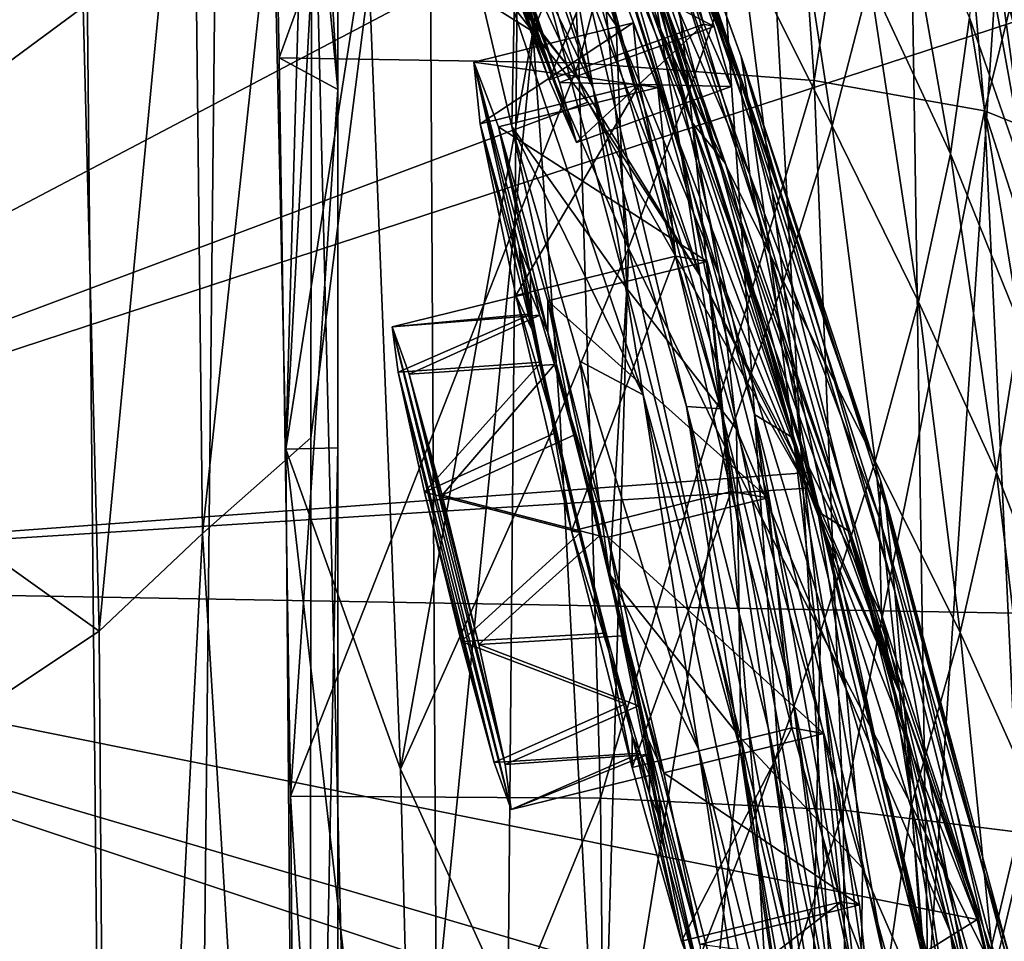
# Model space of a CAD drawing. Header units: metres. Extents: x -1004 to 0, y -808 to 0.
# Tile 117 of 146: x -67 to -22, y -336 to -294. Entities that reach past the tile are written whole.
import ezdxf

# ---------------------------------------------------------------- set-up
doc = ezdxf.new("R2010")
doc.units = ezdxf.units.M

msp = doc.modelspace()

# ---------------------------------------------------------------- linework, layer by layer
at = {"layer": 'None012'}
for points in [[(-5.519217, -35.401562, 163.059708), (-38.838268, -744.103516, 163.059708), (-52.518909, -738.401428, 163.059708)], [(-52.518909, -738.401428, 163.059708), (-52.518909, -65.543846, 163.059708), (-5.519217, -35.401562, 163.059708)], [(-5.519217, -35.401562, 2063.059814), (-52.518909, -65.543846, 2063.059814), (-52.518909, -738.401428, 2063.059814)], [(-38.838268, -744.103516, 2063.059814), (-5.519217, -35.401562, 2063.059814), (-52.518909, -738.401428, 2063.059814)], [(-5.519217, -35.401562, 163.059708), (-35.448151, -746.330383, 163.059708), (-38.838268, -744.103516, 163.059708)], [(-38.838268, -744.103516, 2063.059814), (-35.448151, -746.330383, 2063.059814), (-5.519217, -35.401562, 2063.059814)], [(-33.221333, -749.720459, 163.059708), (-35.448151, -746.330383, 163.059708), (-5.519217, -35.401562, 163.059708)], [(-35.448151, -746.330383, 2063.059814), (-33.221333, -749.720459, 2063.059814), (-5.519217, -35.401562, 2063.059814)], [(-5.519217, -789.40155, 163.059708), (-33.221333, -749.720459, 163.059708), (-5.519217, -35.401562, 163.059708)], [(-5.519217, -35.401562, 2063.059814), (-33.221333, -749.720459, 2063.059814), (-5.519217, -789.40155, 2063.059814)], [(-52.518909, -738.401428, 163.059708), (-52.518909, -397.134613, 182.490646), (-52.518909, -65.543846, 163.059708)], [(-52.518909, -397.134613, 182.490646), (-52.518909, -313.811188, 184.444244), (-52.518909, -65.543846, 163.059708)], [(-52.518909, -65.543846, 163.059708), (-52.518909, -313.811188, 184.444244), (-52.518909, -230.718582, 189.861099)], [(-52.518909, -230.515762, 2035.961548), (-52.518909, -297.582825, 2040.610718), (-52.518909, -65.543846, 2063.059814)], [(-52.518909, -297.582825, 2040.610718), (-52.518909, -364.768219, 2043.003296), (-52.518909, -65.543846, 2063.059814)], [(-52.518909, -65.543846, 2063.059814), (-52.518909, -364.768219, 2043.003296), (-52.518909, -431.996094, 2043.136353)], [(-52.518909, -65.543846, 2063.059814), (-52.518909, -431.996094, 2043.136353), (-52.518909, -738.401428, 2063.059814)], [(-61.087505, -576.499146, 1606.941772), (-65.214355, -155.633453, 1606.83374), (-83.105705, -192.999664, 1606.365234)], [(-56.680958, -160.281601, 1607.060425), (-65.214355, -155.633453, 1606.83374), (-61.087505, -576.499146, 1606.941772)], [(-46.821205, -562.338135, 1607.315308), (-56.680958, -160.281601, 1607.060425), (-61.087505, -576.499146, 1606.941772)], [(-49.016098, -166.722961, 1607.258667), (-56.680958, -160.281601, 1607.060425), (-46.821205, -562.338135, 1607.315308)], [(-43.325428, -174.127411, 1607.405884), (-49.016098, -166.722961, 1607.258667), (-46.821205, -562.338135, 1607.315308)], [(-43.325428, -174.127411, 1607.405884), (-46.821205, -562.338135, 1607.315308), (-24.081987, -448.915588, 1607.910889)], [(-38.781418, -183.0047, 1607.525391), (-43.325428, -174.127411, 1607.405884), (-24.081987, -448.915588, 1607.910889)], [(-24.081987, -448.915588, 1607.910889), (-27.621506, -220.207443, 1607.818115), (-38.781418, -183.0047, 1607.525391)], [(-83.105705, -192.999664, 1606.365234), (-92.987663, -256.126282, 1606.106445), (-61.087505, -576.499146, 1606.941772)], [(-19.575541, -258.193604, 1608.028809), (-27.621506, -220.207443, 1607.818115), (-24.081987, -448.915588, 1607.910889)], [(-55.853367, -262.805481, 2038.482666), (-52.518909, -297.582825, 2040.610718), (-56.725868, -229.523438, 2035.875732)], [(-52.518909, -297.582825, 2040.610718), (-52.518909, -230.515762, 2035.961548), (-56.725868, -229.523438, 2035.875732)], [(-56.706974, -230.351059, 189.892776), (-52.518909, -230.718582, 189.861099), (-54.875149, -313.862213, 184.441956)], [(-52.109516, -263.498718, 213.842178), (-56.706974, -230.351059, 189.892776), (-54.875149, -313.862213, 184.441956)], [(-52.518909, -230.718582, 189.861099), (-52.518909, -313.811188, 184.444244), (-54.875149, -313.862213, 184.441956)], [(-99.375259, -319.929504, 620.082397), (-92.992073, -256.125641, 619.915222), (-29.281204, -268.184784, 618.246887)], [(-92.987663, -256.126282, 658.905029), (-99.370911, -319.929749, 658.737854), (-49.735336, -262.684235, 660.037598)], [(-92.987663, -256.126282, 1606.106445), (-99.370911, -319.929749, 1605.939331), (-61.087505, -576.499146, 1606.941772)], [(-17.590841, -413.039734, 1608.080566), (-19.575541, -258.193604, 1608.028809), (-24.081987, -448.915588, 1607.910889)], [(-54.50774, -280.61615, 1563.481445), (-59.659733, -258.866333, 1469.44043), (-41.628983, -297.129761, 1562.974243)], [(-59.659733, -258.866333, 1469.44043), (-49.540443, -271.749573, 1470.142578), (-41.628983, -297.129761, 1562.974243)], [(-42.942955, -285.881592, 1178.865479), (-40.949299, -297.550232, 1235.307617), (-52.380833, -260.213196, 1178.73584)], [(-40.949299, -297.550232, 1235.307617), (-51.005367, -269.313904, 1234.981567), (-52.380833, -260.213196, 1178.73584)], [(-99.370911, -319.929749, 658.737854), (-39.553356, -288.48175, 660.30426), (-49.735336, -262.684235, 660.037598)], [(-55.164421, -296.155396, 2040.5354), (-55.853367, -262.805481, 2038.482666), (-43.215179, -263.229675, 1985.746338)], [(-52.518909, -297.582825, 2040.610718), (-55.853367, -262.805481, 2038.482666), (-55.164421, -296.155396, 2040.5354)], [(-55.164421, -296.155396, 2040.5354), (-43.215179, -263.229675, 1985.746338), (-41.593971, -296.378204, 1987.670532)], [(-51.177704, -290.271393, 210.920059), (-52.109516, -263.498718, 213.842178), (-54.875149, -313.862213, 184.441956)], [(-41.593971, -296.378204, 1987.670532), (-43.215179, -263.229675, 1985.746338), (-33.278763, -264.336273, 1932.462891)], [(-41.593971, -296.378204, 1987.670532), (-33.278763, -264.336273, 1932.462891), (-30.946144, -297.176544, 1934.199341)], [(-30.946144, -297.176544, 1934.199341), (-33.278763, -264.336273, 1932.462891), (-26.04018, -266.124298, 1878.77002)], [(-30.946144, -297.176544, 1934.199341), (-26.04018, -266.124298, 1878.77002), (-23.22436, -298.549652, 1880.271606)], [(-23.22436, -298.549652, 1880.271606), (-26.04018, -266.124298, 1878.77002), (-19.755625, -284.511841, 1825.468384)], [(-69.620766, -266.557098, 1566.300171), (-54.662453, -280.891113, 1565.912598), (-99.370926, -319.929749, 1567.079224)], [(-21.93364, -294.535126, 618.054504), (-99.375259, -319.929504, 620.082397), (-29.281204, -268.184784, 618.246887)], [(-21.76054, -294.917389, 615.291504), (-21.93364, -294.535126, 618.054504), (-29.281204, -268.184784, 618.246887)], [(-21.76054, -294.917389, 615.291504), (-29.281204, -268.184784, 618.246887), (-29.050432, -268.516479, 615.648254)], [(-21.76054, -294.917389, 615.291504), (-29.050432, -268.516479, 615.648254), (-20.538313, -296.401855, 563.097229)], [(-29.050432, -268.516479, 615.648254), (-26.496058, -271.531952, 563.545837), (-20.538313, -296.401855, 563.097229)], [(-44.664211, -276.362335, 1122.279053), (-46.097923, -268.93927, 1065.63562), (-37.015324, -300.196106, 1122.286255)], [(-46.097923, -268.93927, 1065.63562), (-38.568893, -290.882813, 1065.643799), (-37.015324, -300.196106, 1122.286255)], [(-40.949299, -297.550232, 1235.307617), (-48.945057, -280.923645, 1286.694336), (-51.005367, -269.313904, 1234.981567)], [(-41.628983, -297.129761, 1562.974243), (-49.540443, -271.749573, 1470.142578), (-36.110855, -306.022186, 1562.753418)], [(-49.540443, -271.749573, 1470.142578), (-45.160603, -278.669312, 1470.49353), (-36.110855, -306.022186, 1562.753418)], [(-20.538313, -296.401855, 563.097229), (-26.496058, -271.531952, 563.545837), (-24.41548, -279.021973, 511.011322)], [(-35.163788, -312.036102, 1178.973145), (-44.664211, -276.362335, 1122.279053), (-37.015324, -300.196106, 1122.286255)], [(-42.942955, -285.881592, 1178.865479), (-44.664211, -276.362335, 1122.279053), (-35.163788, -312.036102, 1178.973145)], [(-41.191303, -276.954468, 895.072998), (-41.327446, -276.694855, 837.568848), (-34.247623, -296.096832, 895.348083)], [(-41.327446, -276.694855, 837.568848), (-27.930374, -315.321198, 838.165894), (-34.247623, -296.096832, 895.348083)], [(-27.930374, -315.321198, 838.165894), (-41.327446, -276.694855, 837.568848), (-34.302181, -297.203674, 779.860901)], [(-41.327446, -276.694855, 837.568848), (-41.082603, -278.556091, 779.513306), (-34.302181, -297.203674, 779.860901)], [(-34.247623, -296.096832, 895.348083), (-33.752007, -299.263458, 952.342163), (-41.191303, -276.954468, 895.072998)], [(-33.752007, -299.263458, 952.342163), (-40.6782, -279.364258, 952.169128), (-41.191303, -276.954468, 895.072998)], [(-44.400494, -288.057281, 1331.089478), (-39.90649, -294.695282, 1378.530884), (-45.105198, -278.059906, 1330.324463)], [(-45.105198, -278.059906, 1330.324463), (-39.90649, -294.695282, 1378.530884), (-40.71664, -288.764069, 1378.109741)], [(-45.029877, -278.255127, 260.733276), (-51.177704, -290.271393, 210.920059), (-43.676323, -294.964264, 260.067993)], [(-45.029877, -278.255127, 260.733276), (-43.676323, -294.964264, 260.067993), (-40.883598, -288.377563, 284.817108)], [(-41.082603, -278.556091, 779.513306), (-40.460197, -282.539459, 720.751343), (-34.302181, -297.203674, 779.860901)], [(-36.110855, -306.022186, 1562.753418), (-45.160603, -278.669312, 1470.49353), (-31.250713, -315.283447, 1562.556763)], [(-45.160603, -278.669312, 1470.49353), (-41.260124, -285.863892, 1470.844604), (-31.250713, -315.283447, 1562.556763)], [(-20.538313, -296.401855, 563.097229), (-24.41548, -279.021973, 511.011322), (-19.271095, -304.913239, 510.193909)], [(-19.271095, -304.913239, 510.193909), (-24.41548, -279.021973, 511.011322), (-21.193203, -302.176422, 458.461304)], [(-24.41548, -279.021973, 511.011322), (-23.639366, -288.686859, 459.049896), (-21.193203, -302.176422, 458.461304)], [(-39.79879, -283.980835, 1008.983704), (-40.6782, -279.364258, 952.169128), (-32.957794, -304.988434, 1009.056152)], [(-40.6782, -279.364258, 952.169128), (-33.752007, -299.263458, 952.342163), (-32.957794, -304.988434, 1009.056152)], [(-54.662453, -280.891113, 1565.912598), (-54.50774, -280.61615, 1563.481445), (-41.628983, -297.129761, 1562.974243)], [(-99.370926, -319.929749, 1567.079224), (-54.662453, -280.891113, 1565.912598), (-41.198769, -298.158203, 1565.559204)], [(-41.198769, -298.158203, 1565.559204), (-54.662453, -280.891113, 1565.912598), (-41.628983, -297.129761, 1562.974243)], [(-44.635418, -299.258026, 1335.108887), (-48.945057, -280.923645, 1286.694336), (-38.694054, -311.402191, 1291.495117)], [(-48.945057, -280.923645, 1286.694336), (-40.949299, -297.550232, 1235.307617), (-38.694054, -311.402191, 1291.495117)], [(-44.635418, -299.258026, 1335.108887), (-44.400494, -288.057281, 1331.089478), (-48.945057, -280.923645, 1286.694336)], [(-38.49184, -282.084686, 309.684357), (-40.883598, -288.377563, 284.817108), (-36.608929, -297.659698, 308.900726)], [(-38.49184, -282.084686, 309.684357), (-36.608929, -297.659698, 308.900726), (-34.282906, -290.912933, 333.788177)], [(-39.578602, -288.24295, 662.90564), (-33.860424, -301.445251, 720.996948), (-40.460197, -282.539459, 720.751343)], [(-40.460197, -282.539459, 720.751343), (-33.860424, -301.445251, 720.996948), (-34.302181, -297.203674, 779.860901)], [(-40.327145, -285.510986, 1424.444946), (-41.903912, -282.880554, 1377.688599), (-36.482586, -299.071869, 1425.274292)], [(-41.903912, -282.880554, 1377.688599), (-40.71664, -288.764069, 1378.109741), (-36.482586, -299.071869, 1425.274292)], [(-38.568893, -290.882813, 1065.643799), (-39.79879, -283.980835, 1008.983704), (-31.88298, -313.364929, 1065.649902)], [(-39.79879, -283.980835, 1008.983704), (-32.957794, -304.988434, 1009.056152), (-31.88298, -313.364929, 1065.649902)], [(-34.282906, -290.912933, 333.788177), (-30.134583, -299.23645, 357.982147), (-32.398746, -284.540771, 358.831604)], [(-30.134583, -299.23645, 357.982147), (-28.425386, -292.635437, 383.158325), (-32.398746, -284.540771, 358.831604)], [(-18.409811, -300.496399, 1826.038086), (-23.22436, -298.549652, 1880.271606), (-19.755625, -284.511841, 1825.468384)], [(-36.482586, -299.071869, 1425.274292), (-34.965183, -300.939056, 1471.546631), (-40.327145, -285.510986, 1424.444946)], [(-34.965183, -300.939056, 1471.546631), (-37.855991, -293.298676, 1471.195679), (-40.327145, -285.510986, 1424.444946)], [(-35.163788, -312.036102, 1178.973145), (-36.71941, -311.943207, 1235.449707), (-42.942955, -285.881592, 1178.865479)], [(-36.71941, -311.943207, 1235.449707), (-40.949299, -297.550232, 1235.307617), (-42.942955, -285.881592, 1178.865479)], [(-31.250713, -315.283447, 1562.556763), (-41.260124, -285.863892, 1470.844604), (-27.076916, -324.861877, 1562.385742)], [(-41.260124, -285.863892, 1470.844604), (-37.855991, -293.298676, 1471.195679), (-27.076916, -324.861877, 1562.385742)], [(-24.776884, -300.498199, 407.748627), (-27.229744, -286.488434, 408.513397), (-28.425386, -292.635437, 383.158325)], [(-23.909866, -294.327057, 433.308899), (-27.229744, -286.488434, 408.513397), (-24.776884, -300.498199, 407.748627)], [(-39.426807, -306.600281, 1379.373047), (-44.400494, -288.057281, 1331.089478), (-44.635418, -299.258026, 1335.108887)], [(-39.426807, -306.600281, 1379.373047), (-39.90649, -294.695282, 1378.530884), (-44.400494, -288.057281, 1331.089478)], [(-40.883598, -288.377563, 284.817108), (-43.676323, -294.964264, 260.067993), (-39.348526, -304.778107, 284.171265)], [(-40.883598, -288.377563, 284.817108), (-39.348526, -304.778107, 284.171265), (-36.608929, -297.659698, 308.900726)], [(-39.578602, -288.24295, 662.90564), (-31.190454, -314.663666, 663.283691), (-33.860424, -301.445251, 720.996948)], [(-39.578602, -288.24295, 662.90564), (-39.553356, -288.48175, 660.30426), (-31.190454, -314.663666, 663.283691)], [(-99.370911, -319.929749, 658.737854), (-31.188614, -314.924957, 660.523254), (-39.553356, -288.48175, 660.30426)], [(-36.482586, -299.071869, 1425.274292), (-40.71664, -288.764069, 1378.109741), (-35.238434, -305.993164, 1425.689087)], [(-40.71664, -288.764069, 1378.109741), (-39.90649, -294.695282, 1378.530884), (-35.238434, -305.993164, 1425.689087)], [(-39.553356, -288.48175, 660.30426), (-31.188614, -314.924957, 660.523254), (-31.190454, -314.663666, 663.283691)], [(-21.193203, -302.176422, 458.461304), (-23.639366, -288.686859, 459.049896), (-23.909866, -294.327057, 433.308899)], [(-54.875149, -313.862213, 184.441956), (-49.676762, -328.348419, 210.920059), (-51.177704, -290.271393, 210.920059)], [(-51.177704, -290.271393, 210.920059), (-49.676762, -328.348419, 210.920059), (-43.676323, -294.964264, 260.067993)], [(-37.015324, -300.196106, 1122.286255), (-38.568893, -290.882813, 1065.643799), (-33.640274, -312.292023, 1122.289429)], [(-38.568893, -290.882813, 1065.643799), (-31.88298, -313.364929, 1065.649902), (-33.640274, -312.292023, 1122.289429)], [(-36.608929, -297.659698, 308.900726), (-32.328724, -306.286163, 332.992249), (-34.282906, -290.912933, 333.788177)], [(-32.328724, -306.286163, 332.992249), (-30.134583, -299.23645, 357.982147), (-34.282906, -290.912933, 333.788177)], [(-26.212357, -307.193451, 382.38327), (-28.425386, -292.635437, 383.158325), (-30.134583, -299.23645, 357.982147)], [(-24.776884, -300.498199, 407.748627), (-28.425386, -292.635437, 383.158325), (-26.212357, -307.193451, 382.38327)], [(-27.076916, -324.861877, 1562.385742), (-37.855991, -293.298676, 1471.195679), (-29.308132, -317.607727, 1518.111328)], [(-37.855991, -293.298676, 1471.195679), (-34.965183, -300.939056, 1471.546631), (-29.308132, -317.607727, 1518.111328)], [(-99.375259, -319.929504, 620.082397), (-21.93364, -294.535126, 618.054504), (-16.673864, -321.380615, 617.916748)], [(-35.238434, -305.993164, 1425.689087), (-39.90649, -294.695282, 1378.530884), (-34.453285, -312.966675, 1426.10376)], [(-39.90649, -294.695282, 1378.530884), (-39.426807, -306.600281, 1379.373047), (-34.453285, -312.966675, 1426.10376)], [(-21.625011, -308.255249, 432.669281), (-23.909866, -294.327057, 433.308899), (-24.776884, -300.498199, 407.748627)], [(-21.193203, -302.176422, 458.461304), (-23.909866, -294.327057, 433.308899), (-21.625011, -308.255249, 432.669281)], [(-43.676323, -294.964264, 260.067993), (-49.676762, -328.348419, 210.920059), (-42.466766, -312.266296, 259.599365)], [(-43.676323, -294.964264, 260.067993), (-42.466766, -312.266296, 259.599365), (-39.348526, -304.778107, 284.171265)], [(-54.660183, -329.576813, 2042.032104), (-55.164421, -296.155396, 2040.5354), (-41.593971, -296.378204, 1987.670532)], [(-54.660183, -329.576813, 2042.032104), (-52.518909, -297.582825, 2040.610718), (-55.164421, -296.155396, 2040.5354)], [(-54.660183, -329.576813, 2042.032104), (-41.593971, -296.378204, 1987.670532), (-40.618061, -329.670837, 1989.055786)], [(-40.618061, -329.670837, 1989.055786), (-41.593971, -296.378204, 1987.670532), (-30.946144, -297.176544, 1934.199341)], [(-27.693958, -316.427124, 895.548584), (-27.292551, -320.316864, 952.467773), (-34.247623, -296.096832, 895.348083)], [(-27.292551, -320.316864, 952.467773), (-33.752007, -299.263458, 952.342163), (-34.247623, -296.096832, 895.348083)], [(-34.247623, -296.096832, 895.348083), (-27.930374, -315.321198, 838.165894), (-27.693958, -316.427124, 895.548584)], [(-41.198769, -298.158203, 1565.559204), (-41.628983, -297.129761, 1562.974243), (-36.110855, -306.022186, 1562.753418)], [(-40.618061, -329.670837, 1989.055786), (-30.946144, -297.176544, 1934.199341), (-29.625914, -330.21228, 1935.435791)], [(-33.860424, -301.445251, 720.996948), (-27.996813, -316.960968, 780.114929), (-34.302181, -297.203674, 779.860901)], [(-34.302181, -297.203674, 779.860901), (-27.996813, -316.960968, 780.114929), (-27.930374, -315.321198, 838.165894)], [(-29.625914, -330.21228, 1935.435791), (-30.946144, -297.176544, 1934.199341), (-23.22436, -298.549652, 1880.271606)], [(-52.518909, -364.768219, 2043.003296), (-52.518909, -297.582825, 2040.610718), (-54.660183, -329.576813, 2042.032104)], [(-38.694054, -311.402191, 1291.495117), (-40.949299, -297.550232, 1235.307617), (-34.317097, -327.399658, 1291.730469)], [(-40.949299, -297.550232, 1235.307617), (-36.71941, -311.943207, 1235.449707), (-34.317097, -327.399658, 1291.730469)], [(-39.348526, -304.778107, 284.171265), (-34.971504, -313.779785, 308.193176), (-36.608929, -297.659698, 308.900726)], [(-34.971504, -313.779785, 308.193176), (-32.328724, -306.286163, 332.992249), (-36.608929, -297.659698, 308.900726)], [(-41.198769, -298.158203, 1565.559204), (-31.243752, -315.627167, 1565.293335), (-99.370926, -319.929749, 1567.079224)], [(-31.243752, -315.627167, 1565.293335), (-41.198769, -298.158203, 1565.559204), (-36.110855, -306.022186, 1562.753418)], [(-29.625914, -330.21228, 1935.435791), (-23.22436, -298.549652, 1880.271606), (-21.694544, -331.200623, 1881.330322)], [(-21.694544, -331.200623, 1881.330322), (-23.22436, -298.549652, 1880.271606), (-17.430431, -316.539612, 1826.515137)], [(-23.22436, -298.549652, 1880.271606), (-18.409811, -300.496399, 1826.038086), (-17.430431, -316.539612, 1826.515137)], [(-35.238434, -305.993164, 1425.689087), (-30.776979, -316.693512, 1472.248779), (-36.482586, -299.071869, 1425.274292)], [(-30.776979, -316.693512, 1472.248779), (-34.965183, -300.939056, 1471.546631), (-36.482586, -299.071869, 1425.274292)], [(-38.694054, -311.402191, 1291.495117), (-41.55648, -309.892395, 1346.965698), (-44.635418, -299.258026, 1335.108887)], [(-41.55648, -309.892395, 1346.965698), (-40.213699, -319.543213, 1382.744629), (-44.635418, -299.258026, 1335.108887)], [(-40.213699, -319.543213, 1382.744629), (-39.426807, -306.600281, 1379.373047), (-44.635418, -299.258026, 1335.108887)], [(-32.957794, -304.988434, 1009.056152), (-33.752007, -299.263458, 952.342163), (-26.739323, -327.065002, 1009.108154)], [(-33.752007, -299.263458, 952.342163), (-27.292551, -320.316864, 952.467773), (-26.739323, -327.065002, 1009.108154)], [(-28.184275, -314.405884, 357.22464), (-30.134583, -299.23645, 357.982147), (-32.328724, -306.286163, 332.992249)], [(-26.212357, -307.193451, 382.38327), (-30.134583, -299.23645, 357.982147), (-28.184275, -314.405884, 357.22464)], [(-31.888172, -325.289673, 1179.018677), (-35.163788, -312.036102, 1178.973145), (-37.015324, -300.196106, 1122.286255)], [(-37.015324, -300.196106, 1122.286255), (-33.640274, -312.292023, 1122.289429), (-31.888172, -325.289673, 1179.018677)], [(-22.683466, -314.92157, 407.077454), (-24.776884, -300.498199, 407.748627), (-26.212357, -307.193451, 382.38327)], [(-21.625011, -308.255249, 432.669281), (-24.776884, -300.498199, 407.748627), (-22.683466, -314.92157, 407.077454)], [(-29.308132, -317.607727, 1518.111328), (-34.965183, -300.939056, 1471.546631), (-30.776979, -316.693512, 1472.248779)], [(-31.190454, -314.663666, 663.283691), (-27.897491, -321.349854, 721.176575), (-33.860424, -301.445251, 720.996948)], [(-33.860424, -301.445251, 720.996948), (-27.897491, -321.349854, 721.176575), (-27.996813, -316.960968, 780.114929)], [(-42.466766, -312.266296, 259.599365), (-40.583588, -348.304596, 258.79776), (-39.348526, -304.778107, 284.171265)], [(-40.583588, -348.304596, 258.79776), (-34.971504, -313.779785, 308.193176), (-39.348526, -304.778107, 284.171265)], [(-31.88298, -313.364929, 1065.649902), (-32.957794, -304.988434, 1009.056152), (-26.053864, -336.775787, 1065.653687)], [(-32.957794, -304.988434, 1009.056152), (-26.739323, -327.065002, 1009.108154), (-26.053864, -336.775787, 1065.653687)], [(-31.243752, -315.627167, 1565.293335), (-36.110855, -306.022186, 1562.753418), (-31.250713, -315.283447, 1562.556763)], [(-34.453285, -312.966675, 1426.10376), (-29.493624, -324.732056, 1472.599731), (-35.238434, -305.993164, 1425.689087)], [(-29.493624, -324.732056, 1472.599731), (-30.776979, -316.693512, 1472.248779), (-35.238434, -305.993164, 1425.689087)], [(-30.656517, -322.128784, 332.282196), (-32.328724, -306.286163, 332.992249), (-34.971504, -313.779785, 308.193176)], [(-28.184275, -314.405884, 357.22464), (-32.328724, -306.286163, 332.992249), (-30.656517, -322.128784, 332.282196)], [(-34.270542, -326.945007, 1426.933105), (-39.426807, -306.600281, 1379.373047), (-40.213699, -319.543213, 1382.744629)], [(-34.453285, -312.966675, 1426.10376), (-39.426807, -306.600281, 1379.373047), (-34.270542, -326.945007, 1426.933105)], [(-24.335667, -322.167297, 381.702698), (-26.212357, -307.193451, 382.38327), (-28.184275, -314.405884, 357.22464)], [(-22.683466, -314.92157, 407.077454), (-26.212357, -307.193451, 382.38327), (-24.335667, -322.167297, 381.702698)], [(-19.7087, -322.558563, 432.119202), (-21.625011, -308.255249, 432.669281), (-22.683466, -314.92157, 407.077454)], [(-36.178574, -327.43277, 1347.30896), (-41.55648, -309.892395, 1346.965698), (-38.694054, -311.402191, 1291.495117)], [(-36.178574, -327.43277, 1347.30896), (-40.213699, -319.543213, 1382.744629), (-41.55648, -309.892395, 1346.965698)], [(-31.641485, -345.263489, 1347.621338), (-36.178574, -327.43277, 1347.30896), (-38.694054, -311.402191, 1291.495117)], [(-38.694054, -311.402191, 1291.495117), (-34.317097, -327.399658, 1291.730469), (-31.641485, -345.263489, 1347.621338)], [(-33.032673, -326.472748, 1235.577759), (-36.71941, -311.943207, 1235.449707), (-35.163788, -312.036102, 1178.973145)], [(-34.317097, -327.399658, 1291.730469), (-36.71941, -311.943207, 1235.449707), (-30.635113, -343.550934, 1291.942627)], [(-36.71941, -311.943207, 1235.449707), (-33.032673, -326.472748, 1235.577759), (-30.635113, -343.550934, 1291.942627)], [(-29.885733, -341.102234, 1235.691895), (-35.163788, -312.036102, 1178.973145), (-31.888172, -325.289673, 1179.018677)], [(-29.885733, -341.102234, 1235.691895), (-33.032673, -326.472748, 1235.577759), (-35.163788, -312.036102, 1178.973145)], [(-49.676762, -328.348419, 210.920059), (-40.583588, -348.304596, 258.79776), (-42.466766, -312.266296, 259.599365)], [(-33.640274, -312.292023, 1122.289429), (-31.88298, -313.364929, 1065.649902), (-30.558046, -324.542419, 1122.292114)], [(-33.640274, -312.292023, 1122.289429), (-29.012232, -338.658264, 1179.058716), (-31.888172, -325.289673, 1179.018677)], [(-33.640274, -312.292023, 1122.289429), (-30.558046, -324.542419, 1122.292114), (-29.012232, -338.658264, 1179.058716)], [(-34.270542, -326.945007, 1426.933105), (-28.758921, -332.827393, 1472.950806), (-34.453285, -312.966675, 1426.10376)], [(-28.758921, -332.827393, 1472.950806), (-29.493624, -324.732056, 1472.599731), (-34.453285, -312.966675, 1426.10376)], [(-31.88298, -313.364929, 1065.649902), (-27.767208, -336.97467, 1122.294556), (-30.558046, -324.542419, 1122.292114)], [(-31.88298, -313.364929, 1065.649902), (-26.053864, -336.775787, 1065.653687), (-27.767208, -336.97467, 1122.294556)], [(-54.875149, -313.862213, 184.441956), (-52.518909, -313.811188, 184.444244), (-54.203106, -397.026215, 182.491089)], [(-54.203106, -397.026215, 182.491089), (-48.651146, -368.229706, 210.920059), (-54.875149, -313.862213, 184.441956)], [(-48.651146, -368.229706, 210.920059), (-49.676762, -328.348419, 210.920059), (-54.875149, -313.862213, 184.441956)], [(-52.518909, -313.811188, 184.444244), (-52.518909, -397.134613, 182.490646), (-54.203106, -397.026215, 182.491089)], [(-33.583187, -330.356079, 307.561737), (-34.971504, -313.779785, 308.193176), (-40.583588, -348.304596, 258.79776)], [(-34.971504, -313.779785, 308.193176), (-33.583187, -330.356079, 307.561737), (-30.656517, -322.128784, 332.282196)], [(-31.190454, -314.663666, 663.283691), (-24.643539, -341.603241, 663.577393), (-27.897491, -321.349854, 721.176575)], [(-31.190454, -314.663666, 663.283691), (-31.188614, -314.924957, 660.523254), (-24.643539, -341.603241, 663.577393)], [(-26.543957, -329.984253, 356.559143), (-28.184275, -314.405884, 357.22464), (-30.656517, -322.128784, 332.282196)], [(-24.335667, -322.167297, 381.702698), (-28.184275, -314.405884, 357.22464), (-26.543957, -329.984253, 356.559143)], [(-24.676722, -341.884674, 660.693787), (-31.188614, -314.924957, 660.523254), (-99.370911, -319.929749, 658.737854)], [(-31.188614, -314.924957, 660.523254), (-24.676722, -341.884674, 660.693787), (-24.643539, -341.603241, 663.577393)], [(-20.941637, -329.719666, 406.499817), (-22.683466, -314.92157, 407.077454), (-24.335667, -322.167297, 381.702698)], [(-19.7087, -322.558563, 432.119202), (-22.683466, -314.92157, 407.077454), (-20.941637, -329.719666, 406.499817)], [(-31.243752, -315.627167, 1565.293335), (-23.563475, -335.151306, 1565.087524), (-99.370926, -319.929749, 1567.079224)], [(-27.076916, -324.861877, 1562.385742), (-31.243752, -315.627167, 1565.293335), (-31.250713, -315.283447, 1562.556763)], [(-23.563475, -335.151306, 1565.087524), (-31.243752, -315.627167, 1565.293335), (-27.076916, -324.861877, 1562.385742)], [(-27.996813, -316.960968, 780.114929), (-22.054716, -336.990753, 838.324768), (-27.930374, -315.321198, 838.165894)], [(-27.930374, -315.321198, 838.165894), (-22.054716, -336.990753, 838.324768), (-21.776199, -338.552917, 895.674438)], [(-27.930374, -315.321198, 838.165894), (-21.776199, -338.552917, 895.674438), (-27.693958, -316.427124, 895.548584)], [(-21.776199, -338.552917, 895.674438), (-21.531006, -343.099915, 952.545898), (-27.693958, -316.427124, 895.548584)], [(-21.531006, -343.099915, 952.545898), (-27.292551, -320.316864, 952.467773), (-27.693958, -316.427124, 895.548584)], [(-29.308132, -317.607727, 1518.111328), (-30.776979, -316.693512, 1472.248779), (-24.789278, -335.700897, 1518.547607)], [(-30.776979, -316.693512, 1472.248779), (-29.493624, -324.732056, 1472.599731), (-24.789278, -335.700897, 1518.547607)], [(-27.897491, -321.349854, 721.176575), (-22.361309, -338.372803, 780.275574), (-27.996813, -316.960968, 780.114929)], [(-27.996813, -316.960968, 780.114929), (-22.361309, -338.372803, 780.275574), (-22.054716, -336.990753, 838.324768)], [(-24.789278, -335.700897, 1518.547607), (-18.806944, -355.082855, 1562.035034), (-29.308132, -317.607727, 1518.111328)], [(-18.806944, -355.082855, 1562.035034), (-23.598103, -334.730286, 1562.241089), (-29.308132, -317.607727, 1518.111328)], [(-29.308132, -317.607727, 1518.111328), (-23.598103, -334.730286, 1562.241089), (-27.076916, -324.861877, 1562.385742)], [(-33.400639, -345.622742, 1402.633789), (-40.213699, -319.543213, 1382.744629), (-36.178574, -327.43277, 1347.30896)], [(-33.400639, -345.622742, 1402.633789), (-35.726105, -341.737061, 1429.534058), (-40.213699, -319.543213, 1382.744629)], [(-35.726105, -341.737061, 1429.534058), (-34.270542, -326.945007, 1426.933105), (-40.213699, -319.543213, 1382.744629)], [(-102.259727, -384.11673, 620.157898), (-99.375259, -319.929504, 620.082397), (-13.530258, -348.555542, 617.834473)], [(-99.370926, -319.929749, 1567.079224), (-23.563475, -335.151306, 1565.087524), (-102.257652, -384.116333, 1567.154785)], [(-102.257645, -384.116333, 658.662292), (-24.676722, -341.884674, 660.693787), (-99.370911, -319.929749, 658.737854)], [(-13.530258, -348.555542, 617.834473), (-99.375259, -319.929504, 620.082397), (-16.673864, -321.380615, 617.916748)], [(-61.087505, -576.499146, 1606.941772), (-99.370911, -319.929749, 1605.939331), (-77.514404, -588.071411, 1606.511597)], [(-26.739323, -327.065002, 1009.108154), (-27.292551, -320.316864, 952.467773), (-23.917381, -338.66214, 1009.126465)], [(-27.292551, -320.316864, 952.467773), (-21.531006, -343.099915, 952.545898), (-23.917381, -338.66214, 1009.126465)], [(-24.643539, -341.603241, 663.577393), (-22.700413, -342.703186, 721.290283), (-27.897491, -321.349854, 721.176575)], [(-27.897491, -321.349854, 721.176575), (-22.700413, -342.703186, 721.290283), (-22.361309, -338.372803, 780.275574)], [(-33.583187, -330.356079, 307.561737), (-31.562002, -364.525574, 306.527161), (-30.656517, -322.128784, 332.282196)], [(-30.656517, -322.128784, 332.282196), (-31.562002, -364.525574, 306.527161), (-26.543957, -329.984253, 356.559143)], [(-22.789417, -337.506073, 381.116577), (-24.335667, -322.167297, 381.702698), (-26.543957, -329.984253, 356.559143)], [(-20.941637, -329.719666, 406.499817), (-24.335667, -322.167297, 381.702698), (-22.789417, -337.506073, 381.116577)], [(-30.558046, -324.542419, 1122.292114), (-27.767208, -336.97467, 1122.294556), (-26.525957, -352.141632, 1179.093262)], [(-30.558046, -324.542419, 1122.292114), (-26.525957, -352.141632, 1179.093262), (-29.012232, -338.658264, 1179.058716)], [(-29.493624, -324.732056, 1472.599731), (-28.758921, -332.827393, 1472.950806), (-23.484713, -344.930603, 1518.765625)], [(-24.789278, -335.700897, 1518.547607), (-29.493624, -324.732056, 1472.599731), (-23.484713, -344.930603, 1518.765625)], [(-23.598103, -334.730286, 1562.241089), (-23.563475, -335.151306, 1565.087524), (-27.076916, -324.861877, 1562.385742)], [(-27.266485, -355.795776, 1235.791992), (-29.885733, -341.102234, 1235.691895), (-31.888172, -325.289673, 1179.018677)], [(-31.888172, -325.289673, 1179.018677), (-29.012232, -338.658264, 1179.058716), (-27.266485, -355.795776, 1235.791992)], [(-27.647076, -359.779358, 1292.13147), (-33.032673, -326.472748, 1235.577759), (-29.885733, -341.102234, 1235.691895)], [(-30.635113, -343.550934, 1291.942627), (-33.032673, -326.472748, 1235.577759), (-27.647076, -359.779358, 1292.13147)], [(-29.865419, -357.072205, 1474.003906), (-34.270542, -326.945007, 1426.933105), (-35.726105, -341.737061, 1429.534058)], [(-29.865419, -357.072205, 1474.003906), (-28.947365, -349.035828, 1473.652832), (-34.270542, -326.945007, 1426.933105)], [(-28.947365, -349.035828, 1473.652832), (-28.758921, -332.827393, 1472.950806), (-34.270542, -326.945007, 1426.933105)], [(-26.053864, -336.775787, 1065.653687), (-26.739323, -327.065002, 1009.108154), (-23.494476, -348.950317, 1065.654785)], [(-26.739323, -327.065002, 1009.108154), (-23.917381, -338.66214, 1009.126465), (-23.494476, -348.950317, 1065.654785)], [(-28.690115, -365.512878, 1402.98291), (-36.178574, -327.43277, 1347.30896), (-31.641485, -345.263489, 1347.621338)], [(-28.690115, -365.512878, 1402.98291), (-33.400639, -345.622742, 1402.633789), (-36.178574, -327.43277, 1347.30896)], [(-31.641485, -345.263489, 1347.621338), (-34.317097, -327.399658, 1291.730469), (-27.972769, -363.265289, 1347.90271)], [(-27.972769, -363.265289, 1347.90271), (-34.317097, -327.399658, 1291.730469), (-30.635113, -343.550934, 1291.942627)], [(-49.676762, -328.348419, 210.920059), (-48.651146, -368.229706, 210.920059), (-40.583588, -348.304596, 258.79776)], [(-54.340954, -363.074066, 2042.971069), (-54.660183, -329.576813, 2042.032104), (-40.618061, -329.670837, 1989.055786)], [(-54.340954, -363.074066, 2042.971069), (-52.518909, -364.768219, 2043.003296), (-54.660183, -329.576813, 2042.032104)], [(-54.340954, -363.074066, 2042.971069), (-40.618061, -329.670837, 1989.055786), (-40.287209, -363.097839, 1989.900391)], [(-40.287209, -363.097839, 1989.900391), (-40.618061, -329.670837, 1989.055786), (-29.625914, -330.21228, 1935.435791)], [(-18.489784, -360.289703, 405.625305), (-20.941637, -329.719666, 406.499817), (-22.789417, -337.506073, 381.116577)], [(-31.562002, -364.525574, 306.527161), (-33.583187, -330.356079, 307.561737), (-40.583588, -348.304596, 258.79776)], [(-40.287209, -363.097839, 1989.900391), (-29.625914, -330.21228, 1935.435791), (-29.317284, -363.419678, 1936.170898)], [(-31.562002, -364.525574, 306.527161), (-25.209682, -345.908478, 355.985626), (-26.543957, -329.984253, 356.559143)], [(-29.317284, -363.419678, 1936.170898), (-29.625914, -330.21228, 1935.435791), (-21.694544, -331.200623, 1881.330322)], [(-26.543957, -329.984253, 356.559143), (-25.209682, -345.908478, 355.985626), (-22.789417, -337.506073, 381.116577)], [(-29.317284, -363.419678, 1936.170898), (-21.694544, -331.200623, 1881.330322), (-21.449402, -364.039246, 1881.945313)], [(-28.758921, -332.827393, 1472.950806), (-28.947365, -349.035828, 1473.652832), (-22.826212, -354.221771, 1518.983765)], [(-28.758921, -332.827393, 1472.950806), (-22.826212, -354.221771, 1518.983765), (-23.484713, -344.930603, 1518.765625)], [(-23.563475, -335.151306, 1565.087524), (-23.598103, -334.730286, 1562.241089), (-18.806944, -355.082855, 1562.035034)], [(-23.563475, -335.151306, 1565.087524), (-18.72098, -355.00238, 1564.962891), (-102.257652, -384.116333, 1567.154785)], [(-18.72098, -355.00238, 1564.962891), (-23.563475, -335.151306, 1565.087524), (-18.806944, -355.082855, 1562.035034)], [(-23.484713, -344.930603, 1518.765625), (-17.516949, -365.475433, 1561.975342), (-24.789278, -335.700897, 1518.547607)], [(-17.516949, -365.475433, 1561.975342), (-18.806944, -355.082855, 1562.035034), (-24.789278, -335.700897, 1518.547607)]]:
    msp.add_3dface(points, dxfattribs=at)
at = {"layer": 'None012329'}
for points in [[(-38.841621, -287.012482, 807.328247), (-45.842278, -289.542725, 807.194458), (-42.938251, -297.157043, 799.239807)], [(-35.937592, -294.626801, 799.373596), (-38.841621, -287.012482, 807.328247), (-42.938251, -297.157043, 799.239807)], [(-35.937592, -294.626801, 799.373596), (-38.043213, -287.207306, 769.231934), (-38.841621, -287.012482, 807.328247)], [(-45.043873, -289.737518, 769.098206), (-38.043213, -287.207306, 769.231934), (-35.476631, -294.739288, 777.378723)], [(-35.476631, -294.739288, 777.378723), (-38.043213, -287.207306, 769.231934), (-35.937592, -294.626801, 799.373596)], [(-45.842278, -289.542725, 807.194458), (-46.164158, -288.144165, 797.586487), (-42.938251, -297.157043, 799.239807)], [(-46.164158, -288.144165, 797.586487), (-45.165428, -290.703888, 793.736633), (-42.938251, -297.157043, 799.239807)], [(-45.043873, -289.737518, 769.098206), (-42.477291, -297.269501, 777.244934), (-45.7677, -288.240875, 778.669373)], [(-42.477291, -297.269501, 777.244934), (-44.931686, -290.760925, 782.58374), (-45.7677, -288.240875, 778.669373)], [(-42.477291, -297.269501, 777.244934), (-45.043873, -289.737518, 769.098206), (-35.476631, -294.739288, 777.378723)], [(-42.938251, -297.157043, 799.239807), (-45.165428, -290.703888, 793.736633), (-41.706577, -299.985229, 788.277527)], [(-45.165428, -290.703888, 793.736633), (-44.634792, -291.877991, 788.174683), (-41.706577, -299.985229, 788.277527)], [(-41.706577, -299.985229, 788.277527), (-44.634792, -291.877991, 788.174683), (-44.931686, -290.760925, 782.58374)], [(-42.477291, -297.269501, 777.244934), (-41.706577, -299.985229, 788.277527), (-44.931686, -290.760925, 782.58374)], [(-35.937592, -294.626801, 799.373596), (-42.938251, -297.157043, 799.239807), (-41.706577, -299.985229, 788.277527)], [(-34.705921, -297.455017, 788.411316), (-35.937592, -294.626801, 799.373596), (-41.706577, -299.985229, 788.277527)], [(-34.705921, -297.455017, 788.411316), (-35.476631, -294.739288, 777.378723), (-35.937592, -294.626801, 799.373596)], [(-42.477291, -297.269501, 777.244934), (-35.476631, -294.739288, 777.378723), (-34.705921, -297.455017, 788.411316)], [(-41.706577, -299.985229, 788.277527), (-42.477291, -297.269501, 777.244934), (-34.705921, -297.455017, 788.411316)]]:
    msp.add_3dface(points, dxfattribs=at)
at = {"layer": 'None012330'}
for points in [[(-39.136185, -294.571411, 1127.908691), (-46.359528, -296.355835, 1127.647339), (-46.069244, -299.147308, 1138.684082)], [(-46.359528, -296.355835, 1127.647339), (-39.136185, -294.571411, 1127.908691), (-38.015949, -297.502838, 1116.961548)], [(-38.845898, -297.362915, 1138.945435), (-39.136185, -294.571411, 1127.908691), (-46.069244, -299.147308, 1138.684082)], [(-38.015949, -297.502838, 1116.961548), (-39.136185, -294.571411, 1127.908691), (-38.845898, -297.362915, 1138.945435)], [(-46.069244, -299.147308, 1138.684082), (-46.359528, -296.355835, 1127.647339), (-44.21579, -305.871948, 1133.370728)], [(-46.359528, -296.355835, 1127.647339), (-44.296833, -304.724854, 1127.778442), (-44.21579, -305.871948, 1133.370728)], [(-44.296833, -304.724854, 1127.778442), (-46.359528, -296.355835, 1127.647339), (-43.794949, -305.942902, 1122.223389)], [(-46.359528, -296.355835, 1127.647339), (-45.239292, -299.287262, 1116.700195), (-43.794949, -305.942902, 1122.223389)], [(-45.239292, -299.287262, 1116.700195), (-46.359528, -296.355835, 1127.647339), (-38.015949, -297.502838, 1116.961548)], [(-38.845898, -297.362915, 1138.945435), (-46.069244, -299.147308, 1138.684082), (-44.44622, -306.913788, 1146.853271)], [(-37.222874, -305.129364, 1147.114624), (-38.845898, -297.362915, 1138.945435), (-44.44622, -306.913788, 1146.853271)], [(-37.222874, -305.129364, 1147.114624), (-38.015949, -297.502838, 1116.961548), (-38.845898, -297.362915, 1138.945435)], [(-45.239292, -299.287262, 1116.700195), (-38.015949, -297.502838, 1116.961548), (-35.785358, -305.371765, 1109.037476)], [(-35.785358, -305.371765, 1109.037476), (-38.015949, -297.502838, 1116.961548), (-37.222874, -305.129364, 1147.114624)], [(-44.44622, -306.913788, 1146.853271), (-46.069244, -299.147308, 1138.684082), (-43.716061, -308.469147, 1137.291992)], [(-46.069244, -299.147308, 1138.684082), (-44.21579, -305.871948, 1133.370728), (-43.716061, -308.469147, 1137.291992)], [(-43.794949, -305.942902, 1122.223389), (-45.239292, -299.287262, 1116.700195), (-43.002247, -308.589508, 1118.384277)], [(-45.239292, -299.287262, 1116.700195), (-43.008705, -307.156189, 1108.776123), (-43.002247, -308.589508, 1118.384277)], [(-43.008705, -307.156189, 1108.776123), (-45.239292, -299.287262, 1116.700195), (-35.785358, -305.371765, 1109.037476)], [(-43.788319, -306.787964, 1127.810791), (-44.296833, -304.724854, 1127.778442), (-43.794949, -305.942902, 1122.223389)], [(-44.21579, -305.871948, 1133.370728), (-44.296833, -304.724854, 1127.778442), (-43.72105, -307.747314, 1132.502197)], [(-44.296833, -304.724854, 1127.778442), (-43.788319, -306.787964, 1127.810791), (-43.72105, -307.747314, 1132.502197)], [(-37.222874, -305.129364, 1147.114624), (-44.44622, -306.913788, 1146.853271), (-41.925343, -317.574188, 1149.965942)], [(-43.008705, -307.156189, 1108.776123), (-35.785358, -305.371765, 1109.037476), (-33.042099, -316.069672, 1106.259521)], [(-34.702, -315.789764, 1150.227295), (-37.222874, -305.129364, 1147.114624), (-41.925343, -317.574188, 1149.965942)], [(-34.702, -315.789764, 1150.227295), (-35.785358, -305.371765, 1109.037476), (-37.222874, -305.129364, 1147.114624)], [(-33.042099, -316.069672, 1106.259521), (-35.785358, -305.371765, 1109.037476), (-34.702, -315.789764, 1150.227295)], [(-43.716061, -308.469147, 1137.291992), (-44.21579, -305.871948, 1133.370728), (-43.299789, -309.937531, 1135.813232)], [(-44.21579, -305.871948, 1133.370728), (-43.72105, -307.747314, 1132.502197), (-43.299789, -309.937531, 1135.813232)], [(-43.368, -307.806854, 1123.150513), (-43.794949, -305.942902, 1122.223389), (-43.002247, -308.589508, 1118.384277)], [(-43.368, -307.806854, 1123.150513), (-43.788319, -306.787964, 1127.810791), (-43.794949, -305.942902, 1122.223389)], [(-43.368, -307.806854, 1123.150513), (-50.052513, -308.335419, 1127.584229), (-43.788319, -306.787964, 1127.810791)], [(-43.72105, -307.747314, 1132.502197), (-43.788319, -306.787964, 1127.810791), (-50.052513, -308.335419, 1127.584229)], [(-41.925343, -317.574188, 1149.965942), (-44.44622, -306.913788, 1146.853271), (-42.888821, -312.22171, 1140.049683)], [(-44.44622, -306.913788, 1146.853271), (-43.716061, -308.469147, 1137.291992), (-42.888821, -312.22171, 1140.049683)], [(-43.002247, -308.589508, 1118.384277), (-43.008705, -307.156189, 1108.776123), (-41.971241, -312.376434, 1115.744629)], [(-43.008705, -307.156189, 1108.776123), (-40.265442, -317.854065, 1105.998169), (-41.971241, -312.376434, 1115.744629)], [(-40.265442, -317.854065, 1105.998169), (-43.008705, -307.156189, 1108.776123), (-33.042099, -316.069672, 1106.259521)], [(-49.786629, -310.384216, 1134.224243), (-43.72105, -307.747314, 1132.502197), (-50.052513, -308.335419, 1127.584229)], [(-49.287743, -310.468323, 1121.009644), (-50.052513, -308.335419, 1127.584229), (-43.368, -307.806854, 1123.150513)], [(-43.299789, -309.937531, 1135.813232), (-43.72105, -307.747314, 1132.502197), (-49.786629, -310.384216, 1134.224243)], [(-42.699352, -310.038788, 1119.908691), (-49.287743, -310.468323, 1121.009644), (-43.368, -307.806854, 1123.150513)], [(-42.699352, -310.038788, 1119.908691), (-43.368, -307.806854, 1123.150513), (-43.002247, -308.589508, 1118.384277)], [(-49.786629, -310.384216, 1134.224243), (-50.052513, -308.335419, 1127.584229), (-44.66787, -330.182648, 1127.926514)], [(-44.66787, -330.182648, 1127.926514), (-50.052513, -308.335419, 1127.584229), (-44.932495, -328.138977, 1121.286621)], [(-50.052513, -308.335419, 1127.584229), (-49.287743, -310.468323, 1121.009644), (-44.932495, -328.138977, 1121.286621)], [(-42.888821, -312.22171, 1140.049683), (-43.716061, -308.469147, 1137.291992), (-42.601151, -313.106262, 1138.138916)], [(-43.716061, -308.469147, 1137.291992), (-43.299789, -309.937531, 1135.813232), (-42.601151, -313.106262, 1138.138916)], [(-42.699352, -310.038788, 1119.908691), (-43.002247, -308.589508, 1118.384277), (-41.971241, -312.376434, 1115.744629)], [(-48.594944, -315.818756, 1138.393311), (-43.299789, -309.937531, 1135.813232), (-49.786629, -310.384216, 1134.224243)], [(-47.787735, -315.954865, 1117.011719), (-49.287743, -310.468323, 1121.009644), (-42.699352, -310.038788, 1119.908691)], [(-48.594944, -315.818756, 1138.393311), (-42.601151, -313.106262, 1138.138916), (-43.299789, -309.937531, 1135.813232)], [(-41.828873, -313.236481, 1117.682739), (-47.787735, -315.954865, 1117.011719), (-42.699352, -310.038788, 1119.908691)], [(-41.828873, -313.236481, 1117.682739), (-42.699352, -310.038788, 1119.908691), (-41.971241, -312.376434, 1115.744629)], [(-48.594944, -315.818756, 1138.393311), (-49.786629, -310.384216, 1134.224243), (-45.431377, -328.054871, 1134.501099)], [(-45.431377, -328.054871, 1134.501099), (-49.786629, -310.384216, 1134.224243), (-44.66787, -330.182648, 1127.926514)], [(-44.932495, -328.138977, 1121.286621), (-49.287743, -310.468323, 1121.009644), (-46.124176, -322.704437, 1117.117554)], [(-49.287743, -310.468323, 1121.009644), (-47.787735, -315.954865, 1117.011719), (-46.124176, -322.704437, 1117.117554)], [(-42.888821, -312.22171, 1140.049683), (-41.600136, -317.629028, 1141.351807), (-41.925343, -317.574188, 1149.965942)], [(-41.600136, -317.629028, 1141.351807), (-42.888821, -312.22171, 1140.049683), (-41.519939, -317.642517, 1139.228271)], [(-42.888821, -312.22171, 1140.049683), (-42.601151, -313.106262, 1138.138916), (-41.519939, -317.642517, 1139.228271)], [(-41.971241, -312.376434, 1115.744629), (-40.265442, -317.854065, 1105.998169), (-40.590652, -317.799225, 1114.612305)], [(-41.828873, -313.236481, 1117.682739), (-41.971241, -312.376434, 1115.744629), (-40.590652, -317.799225, 1114.612305)], [(-41.519939, -317.642517, 1139.228271), (-42.601151, -313.106262, 1138.138916), (-48.594944, -315.818756, 1138.393311)], [(-47.787735, -315.954865, 1117.011719), (-41.828873, -313.236481, 1117.682739), (-40.670792, -317.785706, 1116.73584)], [(-40.670792, -317.785706, 1116.73584), (-41.828873, -313.236481, 1117.682739), (-40.590652, -317.799225, 1114.612305)], [(-46.931389, -322.568329, 1138.499023), (-41.519939, -317.642517, 1139.228271), (-48.594944, -315.818756, 1138.393311)], [(-46.931389, -322.568329, 1138.499023), (-48.594944, -315.818756, 1138.393311), (-45.431377, -328.054871, 1134.501099)], [(-46.124176, -322.704437, 1117.117554), (-47.787735, -315.954865, 1117.011719), (-40.670792, -317.785706, 1116.73584)], [(-34.702, -315.789764, 1150.227295), (-41.925343, -317.574188, 1149.965942), (-39.182083, -328.272064, 1147.187988)], [(-40.265442, -317.854065, 1105.998169), (-33.042099, -316.069672, 1106.259521), (-30.521223, -326.730072, 1109.37207)], [(-31.958738, -326.487671, 1147.449341), (-34.702, -315.789764, 1150.227295), (-39.182083, -328.272064, 1147.187988)], [(-31.958738, -326.487671, 1147.449341), (-33.042099, -316.069672, 1106.259521), (-34.702, -315.789764, 1150.227295)], [(-30.521223, -326.730072, 1109.37207), (-33.042099, -316.069672, 1106.259521), (-31.958738, -326.487671, 1147.449341)], [(-40.361862, -322.191772, 1138.281372), (-41.519939, -317.642517, 1139.228271), (-46.931389, -322.568329, 1138.499023)], [(-46.124176, -322.704437, 1117.117554), (-40.670792, -317.785706, 1116.73584), (-39.589584, -322.321991, 1117.825195)], [(-41.600136, -317.629028, 1141.351807), (-40.219547, -323.051819, 1140.219482), (-41.925343, -317.574188, 1149.965942)], [(-41.925343, -317.574188, 1149.965942), (-40.219547, -323.051819, 1140.219482), (-39.182083, -328.272064, 1147.187988)], [(-40.219547, -323.051819, 1140.219482), (-41.600136, -317.629028, 1141.351807), (-40.361862, -322.191772, 1138.281372)], [(-41.600136, -317.629028, 1141.351807), (-41.519939, -317.642517, 1139.228271), (-40.361862, -322.191772, 1138.281372)], [(-39.589584, -322.321991, 1117.825195), (-40.670792, -317.785706, 1116.73584), (-39.301964, -323.206543, 1115.914307)], [(-40.670792, -317.785706, 1116.73584), (-40.590652, -317.799225, 1114.612305), (-39.301964, -323.206543, 1115.914307)], [(-40.265442, -317.854065, 1105.998169), (-39.301964, -323.206543, 1115.914307), (-40.590652, -317.799225, 1114.612305)], [(-40.265442, -317.854065, 1105.998169), (-37.744568, -328.514465, 1109.11084), (-39.301964, -323.206543, 1115.914307)], [(-37.744568, -328.514465, 1109.11084), (-40.265442, -317.854065, 1105.998169), (-30.521223, -326.730072, 1109.37207)], [(-39.491383, -325.389465, 1136.05542), (-40.361862, -322.191772, 1138.281372), (-46.931389, -322.568329, 1138.499023)], [(-38.890945, -325.490723, 1120.150879), (-46.124176, -322.704437, 1117.117554), (-39.589584, -322.321991, 1117.825195)], [(-40.219547, -323.051819, 1140.219482), (-40.361862, -322.191772, 1138.281372), (-39.491383, -325.389465, 1136.05542)], [(-38.890945, -325.490723, 1120.150879), (-39.589584, -322.321991, 1117.825195), (-38.474728, -326.959106, 1118.672119)], [(-39.589584, -322.321991, 1117.825195), (-39.301964, -323.206543, 1115.914307), (-38.474728, -326.959106, 1118.672119)], [(-39.491383, -325.389465, 1136.05542), (-46.931389, -322.568329, 1138.499023), (-45.431377, -328.054871, 1134.501099)], [(-44.932495, -328.138977, 1121.286621), (-46.124176, -322.704437, 1117.117554), (-38.890945, -325.490723, 1120.150879)], [(-40.219547, -323.051819, 1140.219482), (-39.188541, -326.838745, 1137.579834), (-39.182083, -328.272064, 1147.187988)], [(-39.188541, -326.838745, 1137.579834), (-40.219547, -323.051819, 1140.219482), (-39.491383, -325.389465, 1136.05542)], [(-37.744568, -328.514465, 1109.11084), (-38.474728, -326.959106, 1118.672119), (-39.301964, -323.206543, 1115.914307)], [(-38.822735, -327.621399, 1132.813599), (-39.491383, -325.389465, 1136.05542), (-45.431377, -328.054871, 1134.501099)], [(-39.188541, -326.838745, 1137.579834), (-39.491383, -325.389465, 1136.05542), (-38.822735, -327.621399, 1132.813599)], [(-38.469685, -327.680908, 1123.461914), (-44.932495, -328.138977, 1121.286621), (-38.890945, -325.490723, 1120.150879)], [(-38.469685, -327.680908, 1123.461914), (-38.890945, -325.490723, 1120.150879), (-37.974998, -329.556305, 1122.593384)], [(-38.890945, -325.490723, 1120.150879), (-38.474728, -326.959106, 1118.672119), (-37.974998, -329.556305, 1122.593384)], [(-31.958738, -326.487671, 1147.449341), (-39.182083, -328.272064, 1147.187988), (-36.951492, -336.140991, 1139.263794)], [(-37.744568, -328.514465, 1109.11084), (-30.521223, -326.730072, 1109.37207), (-28.898199, -334.496521, 1117.54126)], [(-29.728149, -334.356567, 1139.525146), (-31.958738, -326.487671, 1147.449341), (-36.951492, -336.140991, 1139.263794)], [(-29.728149, -334.356567, 1139.525146), (-30.521223, -326.730072, 1109.37207), (-31.958738, -326.487671, 1147.449341)], [(-28.898199, -334.496521, 1117.54126), (-30.521223, -326.730072, 1109.37207), (-29.728149, -334.356567, 1139.525146)], [(-39.182083, -328.272064, 1147.187988), (-39.188541, -326.838745, 1137.579834), (-36.951492, -336.140991, 1139.263794)], [(-39.188541, -326.838745, 1137.579834), (-38.39584, -329.485352, 1133.740723), (-36.951492, -336.140991, 1139.263794)], [(-38.39584, -329.485352, 1133.740723), (-39.188541, -326.838745, 1137.579834), (-38.822735, -327.621399, 1132.813599)], [(-37.744568, -328.514465, 1109.11084), (-36.121544, -336.280945, 1117.279907), (-38.474728, -326.959106, 1118.672119)], [(-36.121544, -336.280945, 1117.279907), (-37.974998, -329.556305, 1122.593384), (-38.474728, -326.959106, 1118.672119)], [(-38.822735, -327.621399, 1132.813599), (-45.431377, -328.054871, 1134.501099), (-44.66787, -330.182648, 1127.926514)], [(-44.66787, -330.182648, 1127.926514), (-44.932495, -328.138977, 1121.286621), (-38.469685, -327.680908, 1123.461914)], [(-38.402416, -328.640289, 1128.15332), (-38.822735, -327.621399, 1132.813599), (-44.66787, -330.182648, 1127.926514)], [(-38.402416, -328.640289, 1128.15332), (-44.66787, -330.182648, 1127.926514), (-38.469685, -327.680908, 1123.461914)], [(-38.39584, -329.485352, 1133.740723), (-38.822735, -327.621399, 1132.813599), (-38.402416, -328.640289, 1128.15332)], [(-38.402416, -328.640289, 1128.15332), (-38.469685, -327.680908, 1123.461914), (-37.893955, -330.7034, 1128.185547)], [(-38.469685, -327.680908, 1123.461914), (-37.974998, -329.556305, 1122.593384), (-37.893955, -330.7034, 1128.185547)], [(-36.121544, -336.280945, 1117.279907), (-37.744568, -328.514465, 1109.11084), (-28.898199, -334.496521, 1117.54126)], [(-37.893955, -330.7034, 1128.185547), (-38.39584, -329.485352, 1133.740723), (-38.402416, -328.640289, 1128.15332)], [(-36.951492, -336.140991, 1139.263794), (-38.39584, -329.485352, 1133.740723), (-35.831257, -339.072418, 1128.316772)], [(-38.39584, -329.485352, 1133.740723), (-37.893955, -330.7034, 1128.185547), (-35.831257, -339.072418, 1128.316772)], [(-35.831257, -339.072418, 1128.316772), (-37.893955, -330.7034, 1128.185547), (-37.974998, -329.556305, 1122.593384)], [(-36.121544, -336.280945, 1117.279907), (-35.831257, -339.072418, 1128.316772), (-37.974998, -329.556305, 1122.593384)], [(-29.728149, -334.356567, 1139.525146), (-36.951492, -336.140991, 1139.263794), (-35.831257, -339.072418, 1128.316772)], [(-28.607914, -337.288025, 1128.578125), (-29.728149, -334.356567, 1139.525146), (-35.831257, -339.072418, 1128.316772)], [(-28.607914, -337.288025, 1128.578125), (-28.898199, -334.496521, 1117.54126), (-29.728149, -334.356567, 1139.525146)], [(-36.121544, -336.280945, 1117.279907), (-28.898199, -334.496521, 1117.54126), (-28.607914, -337.288025, 1128.578125)]]:
    msp.add_3dface(points, dxfattribs=at)
at = {"layer": 'None012349'}
for points in [[(-10, -10, 90), (-502.018646, -625.846375, 90), (-994.037292, -10, 90)], [(-494.003571, -626.560364, 90), (-502.018646, -625.846375, 90), (-10, -10, 90)], [(-485.779327, -628.854126, 90), (-494.003571, -626.560364, 90), (-10, -10, 90)], [(-477.800262, -632.855408, 90), (-485.779327, -628.854126, 90), (-10, -10, 90)], [(-10, -10, 90), (-470.61264, -638.481506, 90), (-477.800262, -632.855408, 90)], [(-217.024689, -763.271118, 90), (-470.61264, -638.481506, 90), (-10, -10, 90)], [(-10.00001, -794.032166, 90), (-217.024689, -763.271118, 90), (-10, -10, 90)], [(-53.739098, -313.349457, 163.059708), (-53.781036, -397.047211, 163.059708), (-16.461397, -20.921553, 163.059708)], [(-16.461397, -20.921553, 163.059708), (-53.781036, -397.047211, 163.059708), (-16.461384, -783.110596, 163.059708)], [(-53.681374, -271.541168, 163.059708), (-53.739098, -313.349457, 163.059708), (-16.461397, -20.921553, 163.059708)], [(-405.341431, -78.099579, 118.659828), (-490.16217, -606.131226, 109.443001), (-63.327908, -322.10611, 114.400681)], [(-63.327908, -322.10611, 114.400681), (-64.299881, -283.837677, 115.068657), (-405.341431, -78.099579, 118.659828)], [(-58.637604, -317.682404, 138.228088), (-53.681374, -271.541168, 163.059708), (-59.09177, -277.909637, 138.606705)], [(-53.739098, -313.349457, 163.059708), (-53.681374, -271.541168, 163.059708), (-58.637604, -317.682404, 138.228088)], [(-64.299881, -283.837677, 115.068657), (-63.327908, -322.10611, 114.400681), (-59.09177, -277.909637, 138.606705)], [(-59.09177, -277.909637, 138.606705), (-63.327908, -322.10611, 114.400681), (-58.637604, -317.682404, 138.228088)], [(-53.781036, -397.047211, 163.059708), (-53.739098, -313.349457, 163.059708), (-58.637604, -317.682404, 138.228088)], [(-63.327908, -322.10611, 114.400681), (-62.766594, -397.573273, 113.083397), (-58.637604, -317.682404, 138.228088)], [(-58.637604, -317.682404, 138.228088), (-62.766594, -397.573273, 113.083397), (-53.781036, -397.047211, 163.059708)], [(-490.16217, -606.131226, 109.443001), (-62.766594, -397.573273, 113.083397), (-63.327908, -322.10611, 114.400681)]]:
    msp.add_3dface(points, dxfattribs=at)

doc.saveas('drawing.dxf')
